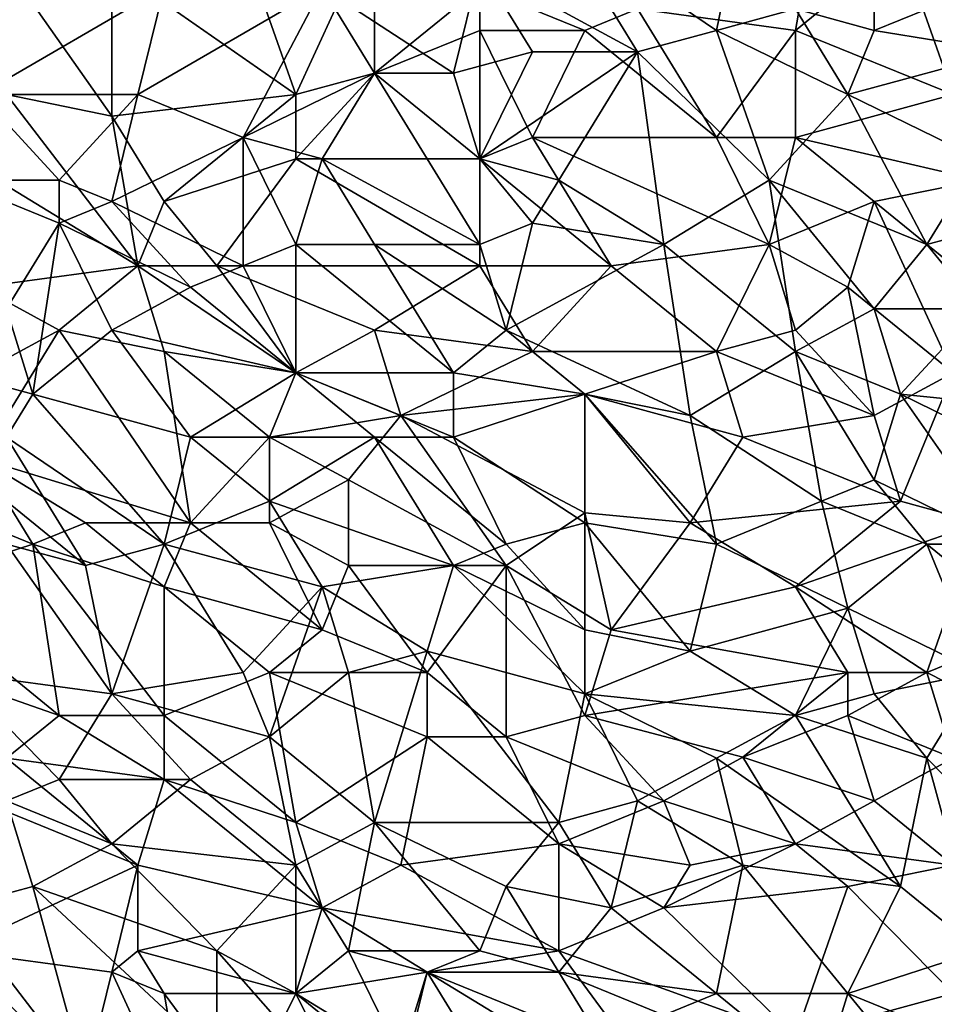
# Model space of a CAD drawing. Extents: x -0.7 to 0.7, y -0.35 to 0.35.
# Tile 129 of 226: x 0.09 to 0.22, y 0.01 to 0.16. Entities that reach past the tile are written whole.
import ezdxf

# ---------------------------------------------------------------- set-up
doc = ezdxf.new("R2010")
doc.units = 0

msp = doc.modelspace()

# ---------------------------------------------------------------- linework, layer by layer
for points in [[(0.20242, 0.17607, 0.41247), (0.1986, 0.15432, 0.41246), (0.17569, 0.15743, 0.41244)], [(0.1986, 0.15432, 0.41246), (0.20242, 0.17607, 0.41247), (0.21387, 0.16675, 0.41247)], [(0.18714, 0.15432, 0.43704), (0.19096, 0.17296, 0.43703), (0.16423, 0.16985, 0.43703)], [(0.18714, 0.15432, 0.43704), (0.1986, 0.15743, 0.43702), (0.19096, 0.17296, 0.43703)], [(0.1375, 0.16985, 0.41245), (0.12604, 0.145, 0.41243), (0.11841, 0.16675, 0.41246)], [(0.12604, 0.145, 0.41243), (0.1375, 0.16985, 0.41245), (0.1375, 0.1481, 0.41243)], [(0.1375, 0.1481, 0.41243), (0.1375, 0.16985, 0.41245), (0.15277, 0.16053, 0.41243)], [(0.17569, 0.15121, 0.43703), (0.16423, 0.16985, 0.43703), (0.15277, 0.16364, 0.43704)], [(0.17569, 0.15121, 0.43703), (0.18714, 0.15432, 0.43704), (0.16423, 0.16985, 0.43703)], [(0.21005, 0.15432, 0.43701), (0.21005, 0.16985, 0.43702), (0.1986, 0.15743, 0.43702)], [(0.21005, 0.15432, 0.43701), (0.22533, 0.16053, 0.43703), (0.21005, 0.16985, 0.43702)], [(0.12604, 0.145, 0.41243), (0.09931, 0.16364, 0.41246), (0.11841, 0.16675, 0.41246)], [(0.1986, 0.15432, 0.41246), (0.21387, 0.16675, 0.41247), (0.22151, 0.145, 0.41245)], [(0.21387, 0.16675, 0.41247), (0.2406, 0.16675, 0.41247), (0.22151, 0.145, 0.41245)], [(0.08404, 0.16364, 0.41246), (0.09931, 0.16364, 0.41246), (0.09931, 0.14189, 0.41244)], [(0.09931, 0.14189, 0.41244), (0.08404, 0.145, 0.41241), (0.08404, 0.16364, 0.41246)], [(0.09931, 0.14189, 0.41244), (0.09931, 0.16364, 0.41246), (0.12604, 0.145, 0.41243)], [(0.14896, 0.1481, 0.43705), (0.15277, 0.16364, 0.43704), (0.12986, 0.16053, 0.43703)], [(0.14896, 0.1481, 0.43705), (0.16041, 0.15121, 0.43703), (0.15277, 0.16364, 0.43704)], [(0.16041, 0.15121, 0.43703), (0.17569, 0.15121, 0.43703), (0.15277, 0.16364, 0.43704)], [(0.08022, 0.145, 0.43705), (0.10313, 0.145, 0.43702), (0.10695, 0.16053, 0.43702)], [(0.08022, 0.145, 0.43705), (0.10695, 0.16053, 0.43702), (0.08022, 0.15743, 0.43703)], [(0.10313, 0.145, 0.43702), (0.12986, 0.16053, 0.43703), (0.10695, 0.16053, 0.43702)], [(0.11841, 0.13878, 0.43703), (0.12986, 0.16053, 0.43703), (0.10313, 0.145, 0.43702)], [(0.11841, 0.13878, 0.43703), (0.1375, 0.1481, 0.43703), (0.12986, 0.16053, 0.43703)], [(0.1375, 0.1481, 0.43703), (0.14896, 0.1481, 0.43705), (0.12986, 0.16053, 0.43703)], [(0.1375, 0.1481, 0.41243), (0.15277, 0.16053, 0.41243), (0.15277, 0.15432, 0.41244)], [(0.16805, 0.15432, 0.41245), (0.15277, 0.16053, 0.41243), (0.17569, 0.15743, 0.41244)], [(0.15277, 0.15432, 0.41244), (0.15277, 0.16053, 0.41243), (0.16805, 0.15432, 0.41245)], [(0.22914, 0.15121, 0.43702), (0.22533, 0.16053, 0.43703), (0.21005, 0.15432, 0.43701)], [(0.18714, 0.13878, 0.41244), (0.16805, 0.15432, 0.41245), (0.17569, 0.15743, 0.41244)], [(0.1986, 0.15432, 0.41246), (0.18714, 0.13878, 0.41244), (0.17569, 0.15743, 0.41244)], [(0.20623, 0.145, 0.43702), (0.1986, 0.15743, 0.43702), (0.18714, 0.15432, 0.43704)], [(0.20623, 0.145, 0.43702), (0.21005, 0.15432, 0.43701), (0.1986, 0.15743, 0.43702)], [(0.15277, 0.13567, 0.41243), (0.1375, 0.1481, 0.41243), (0.15277, 0.15432, 0.41244)], [(0.16041, 0.13878, 0.41244), (0.15277, 0.15432, 0.41244), (0.16805, 0.15432, 0.41245)], [(0.15277, 0.13567, 0.41243), (0.15277, 0.15432, 0.41244), (0.16041, 0.13878, 0.41244)], [(0.16041, 0.13878, 0.41244), (0.16805, 0.15432, 0.41245), (0.18714, 0.13878, 0.41244)], [(0.19478, 0.13257, 0.43704), (0.18714, 0.15432, 0.43704), (0.17569, 0.15121, 0.43703)], [(0.1986, 0.13878, 0.41246), (0.18714, 0.13878, 0.41244), (0.1986, 0.15432, 0.41246)], [(0.19478, 0.13257, 0.43704), (0.20623, 0.145, 0.43702), (0.18714, 0.15432, 0.43704)], [(0.22151, 0.145, 0.41245), (0.1986, 0.13878, 0.41246), (0.1986, 0.15432, 0.41246)], [(0.20623, 0.145, 0.43702), (0.22914, 0.15121, 0.43702), (0.21005, 0.15432, 0.43701)], [(0.14896, 0.1481, 0.43705), (0.15277, 0.13567, 0.43704), (0.16041, 0.15121, 0.43703)], [(0.15277, 0.13567, 0.43704), (0.17569, 0.15121, 0.43703), (0.16041, 0.15121, 0.43703)], [(0.16423, 0.13257, 0.43704), (0.17569, 0.15121, 0.43703), (0.15277, 0.13567, 0.43704)], [(0.1795, 0.12325, 0.43704), (0.17569, 0.15121, 0.43703), (0.16423, 0.13257, 0.43704)], [(0.1795, 0.12325, 0.43704), (0.19478, 0.13257, 0.43704), (0.17569, 0.15121, 0.43703)], [(0.22533, 0.13567, 0.43705), (0.22914, 0.15121, 0.43702), (0.20623, 0.145, 0.43702)], [(0.12986, 0.13567, 0.43703), (0.1375, 0.1481, 0.43703), (0.11841, 0.13878, 0.43703)], [(0.12604, 0.13567, 0.41244), (0.12604, 0.145, 0.41243), (0.1375, 0.1481, 0.41243)], [(0.15277, 0.13567, 0.41243), (0.12604, 0.13567, 0.41244), (0.1375, 0.1481, 0.41243)], [(0.12986, 0.13567, 0.43703), (0.15277, 0.12325, 0.43706), (0.1375, 0.1481, 0.43703)], [(0.15277, 0.13567, 0.43704), (0.14896, 0.1481, 0.43705), (0.1375, 0.1481, 0.43703)], [(0.15277, 0.12325, 0.43706), (0.15277, 0.13567, 0.43704), (0.1375, 0.1481, 0.43703)], [(0.10313, 0.12014, 0.41246), (0.07258, 0.13878, 0.41242), (0.08404, 0.145, 0.41241)], [(0.09168, 0.13257, 0.43703), (0.08022, 0.145, 0.43705), (0.0764, 0.13257, 0.43706)], [(0.09168, 0.13257, 0.43703), (0.10313, 0.145, 0.43702), (0.08022, 0.145, 0.43705)], [(0.10313, 0.12014, 0.41246), (0.08404, 0.145, 0.41241), (0.09931, 0.14189, 0.41244)], [(0.09931, 0.12946, 0.43703), (0.10313, 0.145, 0.43702), (0.09168, 0.13257, 0.43703)], [(0.10695, 0.12946, 0.41245), (0.09931, 0.14189, 0.41244), (0.12604, 0.145, 0.41243)], [(0.09931, 0.12946, 0.43703), (0.11841, 0.13878, 0.43703), (0.10313, 0.145, 0.43702)], [(0.12604, 0.13567, 0.41244), (0.10695, 0.12946, 0.41245), (0.12604, 0.145, 0.41243)], [(0.19478, 0.13257, 0.43704), (0.21769, 0.12325, 0.43705), (0.20623, 0.145, 0.43702)], [(0.22151, 0.145, 0.41245), (0.22533, 0.13257, 0.41247), (0.1986, 0.13878, 0.41246)], [(0.21769, 0.12325, 0.43705), (0.22533, 0.13567, 0.43705), (0.20623, 0.145, 0.43702)], [(0.10313, 0.12014, 0.41246), (0.09931, 0.14189, 0.41244), (0.10695, 0.12946, 0.41245)], [(0.08022, 0.11703, 0.41243), (0.07258, 0.13878, 0.41242), (0.10313, 0.12014, 0.41246)], [(0.11841, 0.12014, 0.43704), (0.11841, 0.13878, 0.43703), (0.09931, 0.12946, 0.43703)], [(0.12604, 0.12325, 0.43704), (0.12986, 0.13567, 0.43703), (0.11841, 0.13878, 0.43703)], [(0.11841, 0.12014, 0.43704), (0.12604, 0.12325, 0.43704), (0.11841, 0.13878, 0.43703)], [(0.17187, 0.12014, 0.41245), (0.15277, 0.13567, 0.41243), (0.16041, 0.13878, 0.41244)], [(0.16041, 0.13878, 0.41244), (0.18714, 0.13878, 0.41244), (0.19478, 0.12325, 0.41247)], [(0.19478, 0.12325, 0.41247), (0.17187, 0.12014, 0.41245), (0.16041, 0.13878, 0.41244)], [(0.18714, 0.13878, 0.41244), (0.1986, 0.13878, 0.41246), (0.19478, 0.12325, 0.41247)], [(0.21005, 0.12946, 0.41247), (0.19478, 0.12325, 0.41247), (0.1986, 0.13878, 0.41246)], [(0.21005, 0.12946, 0.41247), (0.1986, 0.13878, 0.41246), (0.22533, 0.13257, 0.41247)], [(0.11459, 0.12014, 0.41245), (0.10695, 0.12946, 0.41245), (0.12604, 0.13567, 0.41244)], [(0.12604, 0.13567, 0.41244), (0.15277, 0.12014, 0.41244), (0.11459, 0.12014, 0.41245)], [(0.12604, 0.12325, 0.43704), (0.1375, 0.12325, 0.43705), (0.12986, 0.13567, 0.43703)], [(0.15277, 0.12014, 0.41244), (0.12604, 0.13567, 0.41244), (0.15277, 0.13567, 0.41243)], [(0.1375, 0.12325, 0.43705), (0.15277, 0.12325, 0.43706), (0.12986, 0.13567, 0.43703)], [(0.16041, 0.12635, 0.43703), (0.16423, 0.13257, 0.43704), (0.15277, 0.13567, 0.43704)], [(0.15277, 0.12325, 0.43706), (0.16041, 0.12635, 0.43703), (0.15277, 0.13567, 0.43704)], [(0.15277, 0.12014, 0.41244), (0.15277, 0.13567, 0.41243), (0.17187, 0.12014, 0.41245)], [(0.21769, 0.12325, 0.43705), (0.22914, 0.12635, 0.43704), (0.22533, 0.13567, 0.43705)], [(0.0764, 0.13257, 0.43706), (0.09168, 0.12635, 0.43704), (0.09168, 0.13257, 0.43703)], [(0.08404, 0.11392, 0.43706), (0.09168, 0.12635, 0.43704), (0.0764, 0.13257, 0.43706)], [(0.09168, 0.12635, 0.43704), (0.09931, 0.12946, 0.43703), (0.09168, 0.13257, 0.43703)], [(0.16041, 0.12635, 0.43703), (0.1795, 0.12325, 0.43704), (0.16423, 0.13257, 0.43704)], [(0.1795, 0.12325, 0.43704), (0.1986, 0.10771, 0.43705), (0.19478, 0.13257, 0.43704)], [(0.21005, 0.11392, 0.43703), (0.21769, 0.12325, 0.43705), (0.19478, 0.13257, 0.43704)], [(0.21005, 0.11392, 0.43703), (0.19478, 0.13257, 0.43704), (0.1986, 0.10771, 0.43705)], [(0.22533, 0.11703, 0.41249), (0.21005, 0.12946, 0.41247), (0.22533, 0.13257, 0.41247)], [(0.09168, 0.12635, 0.43704), (0.11077, 0.11703, 0.43704), (0.09931, 0.12946, 0.43703)], [(0.11077, 0.11703, 0.43704), (0.11841, 0.12014, 0.43704), (0.09931, 0.12946, 0.43703)], [(0.10695, 0.12946, 0.41245), (0.11459, 0.12014, 0.41245), (0.10313, 0.12014, 0.41246)], [(0.19478, 0.12325, 0.41247), (0.21005, 0.12946, 0.41247), (0.20623, 0.11703, 0.41248)], [(0.22151, 0.1046, 0.41248), (0.20623, 0.11703, 0.41248), (0.21005, 0.12946, 0.41247)], [(0.22151, 0.1046, 0.41248), (0.21005, 0.12946, 0.41247), (0.22533, 0.11703, 0.41249)], [(0.08786, 0.10149, 0.43707), (0.09168, 0.12635, 0.43704), (0.08404, 0.11392, 0.43706)], [(0.08786, 0.10149, 0.43707), (0.09931, 0.11082, 0.43705), (0.09168, 0.12635, 0.43704)], [(0.09931, 0.11082, 0.43705), (0.11077, 0.11703, 0.43704), (0.09168, 0.12635, 0.43704)], [(0.15659, 0.11082, 0.43704), (0.16041, 0.12635, 0.43703), (0.15277, 0.12325, 0.43706)], [(0.15659, 0.11082, 0.43704), (0.1795, 0.12325, 0.43704), (0.16041, 0.12635, 0.43703)], [(0.22533, 0.11392, 0.43704), (0.22914, 0.12635, 0.43704), (0.21769, 0.12325, 0.43705)], [(0.12604, 0.1046, 0.43705), (0.12604, 0.12325, 0.43704), (0.11841, 0.12014, 0.43704)], [(0.14896, 0.1046, 0.43708), (0.1375, 0.12325, 0.43705), (0.12604, 0.12325, 0.43704)], [(0.12604, 0.1046, 0.43705), (0.14896, 0.1046, 0.43708), (0.12604, 0.12325, 0.43704)], [(0.1375, 0.12325, 0.43705), (0.15659, 0.11082, 0.43704), (0.15277, 0.12325, 0.43706)], [(0.14896, 0.1046, 0.43708), (0.15659, 0.11082, 0.43704), (0.1375, 0.12325, 0.43705)], [(0.18332, 0.09839, 0.43705), (0.1795, 0.12325, 0.43704), (0.15659, 0.11082, 0.43704)], [(0.17187, 0.12014, 0.41245), (0.19478, 0.12325, 0.41247), (0.18714, 0.10771, 0.41248)], [(0.18332, 0.09839, 0.43705), (0.1986, 0.10771, 0.43705), (0.1795, 0.12325, 0.43704)], [(0.18714, 0.10771, 0.41248), (0.19478, 0.12325, 0.41247), (0.1986, 0.11082, 0.41248)], [(0.1986, 0.11082, 0.41248), (0.19478, 0.12325, 0.41247), (0.20623, 0.11703, 0.41248)], [(0.21005, 0.11392, 0.43703), (0.22533, 0.11392, 0.43704), (0.21769, 0.12325, 0.43705)], [(0.09168, 0.11082, 0.41244), (0.08022, 0.11703, 0.41243), (0.10313, 0.12014, 0.41246)], [(0.10313, 0.12014, 0.41246), (0.10695, 0.10771, 0.41246), (0.09168, 0.11082, 0.41244)], [(0.11459, 0.12014, 0.41245), (0.12604, 0.1046, 0.41244), (0.10313, 0.12014, 0.41246)], [(0.12604, 0.1046, 0.41244), (0.10695, 0.10771, 0.41246), (0.10313, 0.12014, 0.41246)], [(0.12604, 0.1046, 0.43705), (0.11841, 0.12014, 0.43704), (0.11077, 0.11703, 0.43704)], [(0.11459, 0.12014, 0.41245), (0.15277, 0.12014, 0.41244), (0.1375, 0.11082, 0.41246)], [(0.1375, 0.11082, 0.41246), (0.12604, 0.1046, 0.41244), (0.11459, 0.12014, 0.41245)], [(0.1375, 0.11082, 0.41246), (0.15277, 0.12014, 0.41244), (0.16041, 0.10771, 0.41245)], [(0.17187, 0.12014, 0.41245), (0.16041, 0.10771, 0.41245), (0.15277, 0.12014, 0.41244)], [(0.17187, 0.12014, 0.41245), (0.18714, 0.10771, 0.41248), (0.16041, 0.10771, 0.41245)], [(0.08022, 0.1046, 0.41242), (0.08022, 0.11703, 0.41243), (0.09168, 0.11082, 0.41244)], [(0.09931, 0.11082, 0.43705), (0.12604, 0.1046, 0.43705), (0.11077, 0.11703, 0.43704)], [(0.1986, 0.11082, 0.41248), (0.20623, 0.11703, 0.41248), (0.21005, 0.09839, 0.41247)], [(0.21005, 0.09839, 0.41247), (0.20623, 0.11703, 0.41248), (0.22151, 0.1046, 0.41248)], [(0.0764, 0.1046, 0.43708), (0.08786, 0.10149, 0.43707), (0.08404, 0.11392, 0.43706)], [(0.1986, 0.10771, 0.43705), (0.21387, 0.10149, 0.43705), (0.21005, 0.11392, 0.43703)], [(0.21387, 0.10149, 0.43705), (0.22533, 0.11392, 0.43704), (0.21005, 0.11392, 0.43703)], [(0.21387, 0.10149, 0.43705), (0.24442, 0.09839, 0.43703), (0.22533, 0.11392, 0.43704)], [(0.08022, 0.1046, 0.41242), (0.09168, 0.11082, 0.41244), (0.08022, 0.09217, 0.41241)], [(0.08022, 0.09217, 0.41241), (0.09168, 0.11082, 0.41244), (0.11077, 0.08285, 0.41244)], [(0.08786, 0.10149, 0.43707), (0.11077, 0.09528, 0.43704), (0.09931, 0.11082, 0.43705)], [(0.11077, 0.08285, 0.41244), (0.09168, 0.11082, 0.41244), (0.10695, 0.10771, 0.41246)], [(0.11077, 0.09528, 0.43704), (0.12604, 0.1046, 0.43705), (0.09931, 0.11082, 0.43705)], [(0.14132, 0.09839, 0.41246), (0.12604, 0.1046, 0.41244), (0.1375, 0.11082, 0.41246)], [(0.14132, 0.09839, 0.41246), (0.1375, 0.11082, 0.41246), (0.16041, 0.10771, 0.41245)], [(0.14896, 0.1046, 0.43708), (0.16805, 0.10149, 0.43706), (0.15659, 0.11082, 0.43704)], [(0.16805, 0.10149, 0.43706), (0.18332, 0.09839, 0.43705), (0.15659, 0.11082, 0.43704)], [(0.21005, 0.09839, 0.41247), (0.18714, 0.10771, 0.41248), (0.1986, 0.11082, 0.41248)], [(0.12223, 0.09528, 0.41246), (0.10695, 0.10771, 0.41246), (0.12604, 0.1046, 0.41244)], [(0.11077, 0.08285, 0.41244), (0.10695, 0.10771, 0.41246), (0.12223, 0.09528, 0.41246)], [(0.16041, 0.10771, 0.41245), (0.16805, 0.10149, 0.41244), (0.14132, 0.09839, 0.41246)], [(0.16805, 0.10149, 0.41244), (0.16041, 0.10771, 0.41245), (0.18714, 0.10771, 0.41248)], [(0.16805, 0.10149, 0.41244), (0.18714, 0.10771, 0.41248), (0.19096, 0.09528, 0.41247)], [(0.18332, 0.09839, 0.43705), (0.20242, 0.08596, 0.43706), (0.1986, 0.10771, 0.43705)], [(0.19096, 0.09528, 0.41247), (0.18714, 0.10771, 0.41248), (0.21005, 0.09839, 0.41247)], [(0.1986, 0.10771, 0.43705), (0.21005, 0.08906, 0.43705), (0.21387, 0.10149, 0.43705)], [(0.20242, 0.08596, 0.43706), (0.21005, 0.08906, 0.43705), (0.1986, 0.10771, 0.43705)], [(0.08404, 0.09528, 0.43708), (0.08786, 0.10149, 0.43707), (0.0764, 0.1046, 0.43708)], [(0.1375, 0.09528, 0.43706), (0.12604, 0.1046, 0.43705), (0.11077, 0.09528, 0.43704)], [(0.12223, 0.09528, 0.41246), (0.12604, 0.1046, 0.41244), (0.14132, 0.09839, 0.41246)], [(0.12604, 0.1046, 0.43705), (0.14896, 0.09528, 0.43707), (0.14896, 0.1046, 0.43708)], [(0.1375, 0.09528, 0.43706), (0.14896, 0.09528, 0.43707), (0.12604, 0.1046, 0.43705)], [(0.16805, 0.10149, 0.43706), (0.14896, 0.1046, 0.43708), (0.14896, 0.09528, 0.43707)], [(0.21387, 0.08596, 0.41249), (0.21005, 0.09839, 0.41247), (0.22151, 0.1046, 0.41248)], [(0.21387, 0.08596, 0.41249), (0.22151, 0.1046, 0.41248), (0.22533, 0.08285, 0.41247)], [(0.08404, 0.09528, 0.43708), (0.10695, 0.07974, 0.43706), (0.08786, 0.10149, 0.43707)], [(0.10695, 0.07974, 0.43706), (0.11077, 0.09528, 0.43704), (0.08786, 0.10149, 0.43707)], [(0.16805, 0.0843, 0.41246), (0.14132, 0.09839, 0.41246), (0.16805, 0.10149, 0.41244)], [(0.16805, 0.08285, 0.43705), (0.16805, 0.10149, 0.43706), (0.14896, 0.09528, 0.43707)], [(0.18332, 0.08285, 0.41248), (0.16805, 0.10149, 0.41244), (0.19096, 0.09528, 0.41247)], [(0.18714, 0.07974, 0.43706), (0.18332, 0.09839, 0.43705), (0.16805, 0.10149, 0.43706)], [(0.16805, 0.08285, 0.43705), (0.18714, 0.07974, 0.43706), (0.16805, 0.10149, 0.43706)], [(0.18332, 0.08285, 0.41248), (0.16805, 0.0843, 0.41246), (0.16805, 0.10149, 0.41244)], [(0.21005, 0.08906, 0.43705), (0.22914, 0.07974, 0.43704), (0.21387, 0.10149, 0.43705)], [(0.21387, 0.10149, 0.43705), (0.23296, 0.09217, 0.43706), (0.24442, 0.09839, 0.43703)], [(0.22914, 0.07974, 0.43704), (0.23296, 0.09217, 0.43706), (0.21387, 0.10149, 0.43705)], [(0.12223, 0.09528, 0.41246), (0.14132, 0.09839, 0.41246), (0.13368, 0.08906, 0.41244)], [(0.13368, 0.08906, 0.41244), (0.14132, 0.09839, 0.41246), (0.15659, 0.07664, 0.41246)], [(0.15659, 0.07664, 0.41246), (0.14132, 0.09839, 0.41246), (0.16805, 0.0843, 0.41246)], [(0.18714, 0.07974, 0.43706), (0.20242, 0.08596, 0.43706), (0.18332, 0.09839, 0.43705)], [(0.19096, 0.09528, 0.41247), (0.21005, 0.09839, 0.41247), (0.21387, 0.08596, 0.41249)], [(0.0955, 0.07664, 0.43706), (0.08404, 0.09528, 0.43708), (0.08404, 0.08596, 0.43707)], [(0.10695, 0.07974, 0.43706), (0.08404, 0.09528, 0.43708), (0.0955, 0.07664, 0.43706)], [(0.10695, 0.07974, 0.43706), (0.12223, 0.08596, 0.43706), (0.11077, 0.09528, 0.43704)], [(0.12223, 0.08596, 0.43706), (0.1375, 0.09528, 0.43706), (0.11077, 0.09528, 0.43704)], [(0.11077, 0.08285, 0.41244), (0.12223, 0.09528, 0.41246), (0.12223, 0.08285, 0.41246)], [(0.12223, 0.08285, 0.41246), (0.12223, 0.09528, 0.41246), (0.13368, 0.08906, 0.41244)], [(0.12223, 0.08596, 0.43706), (0.14896, 0.07664, 0.43706), (0.1375, 0.09528, 0.43706)], [(0.1375, 0.09528, 0.43706), (0.15659, 0.07974, 0.43706), (0.14896, 0.09528, 0.43707)], [(0.14896, 0.07664, 0.43706), (0.15659, 0.07974, 0.43706), (0.1375, 0.09528, 0.43706)], [(0.15659, 0.07974, 0.43706), (0.16805, 0.08285, 0.43705), (0.14896, 0.09528, 0.43707)], [(0.21387, 0.08596, 0.41249), (0.18332, 0.08285, 0.41248), (0.19096, 0.09528, 0.41247)], [(0.07258, 0.08596, 0.41242), (0.08022, 0.09217, 0.41241), (0.08786, 0.07974, 0.41242)], [(0.0955, 0.08285, 0.41242), (0.08022, 0.09217, 0.41241), (0.11077, 0.08285, 0.41244)], [(0.08786, 0.07974, 0.41242), (0.08022, 0.09217, 0.41241), (0.0955, 0.08285, 0.41242)], [(0.13368, 0.07664, 0.41245), (0.12223, 0.08285, 0.41246), (0.13368, 0.08906, 0.41244)], [(0.13368, 0.07664, 0.41245), (0.13368, 0.08906, 0.41244), (0.15659, 0.07664, 0.41246)], [(0.21769, 0.07974, 0.43705), (0.21005, 0.08906, 0.43705), (0.20242, 0.08596, 0.43706)], [(0.21769, 0.07974, 0.43705), (0.22914, 0.07974, 0.43704), (0.21005, 0.08906, 0.43705)], [(0.06877, 0.07353, 0.4124), (0.07258, 0.08596, 0.41242), (0.08786, 0.07974, 0.41242)], [(0.08404, 0.07974, 0.43708), (0.0955, 0.07664, 0.43706), (0.08404, 0.08596, 0.43707)], [(0.12986, 0.07353, 0.43706), (0.12223, 0.08596, 0.43706), (0.10695, 0.07974, 0.43706)], [(0.14896, 0.07664, 0.43706), (0.12223, 0.08596, 0.43706), (0.12986, 0.07353, 0.43706)], [(0.1986, 0.07353, 0.41248), (0.18332, 0.08285, 0.41248), (0.21387, 0.08596, 0.41249)], [(0.20623, 0.07042, 0.43706), (0.20242, 0.08596, 0.43706), (0.18714, 0.07974, 0.43706)], [(0.1986, 0.07353, 0.41248), (0.21387, 0.08596, 0.41249), (0.22533, 0.08285, 0.41247)], [(0.20623, 0.07042, 0.43706), (0.21769, 0.07974, 0.43705), (0.20242, 0.08596, 0.43706)], [(0.15659, 0.07664, 0.41246), (0.16805, 0.0843, 0.41246), (0.17187, 0.06731, 0.41246)], [(0.16805, 0.0843, 0.41246), (0.18332, 0.08285, 0.41248), (0.17187, 0.06731, 0.41246)], [(0.08786, 0.07974, 0.41242), (0.0955, 0.08285, 0.41242), (0.10695, 0.07353, 0.41243)], [(0.10695, 0.07353, 0.41243), (0.0955, 0.08285, 0.41242), (0.11077, 0.08285, 0.41244)], [(0.12986, 0.06731, 0.41246), (0.10695, 0.07353, 0.41243), (0.11077, 0.08285, 0.41244)], [(0.12986, 0.06731, 0.41246), (0.11077, 0.08285, 0.41244), (0.12223, 0.08285, 0.41246)], [(0.12986, 0.06731, 0.41246), (0.12223, 0.08285, 0.41246), (0.13368, 0.07664, 0.41245)], [(0.16805, 0.06731, 0.43706), (0.16805, 0.08285, 0.43705), (0.15659, 0.07974, 0.43706)], [(0.16805, 0.08285, 0.43705), (0.18332, 0.06421, 0.43707), (0.18714, 0.07974, 0.43706)], [(0.16805, 0.06731, 0.43706), (0.18332, 0.06421, 0.43707), (0.16805, 0.08285, 0.43705)], [(0.1986, 0.07353, 0.41248), (0.17187, 0.06731, 0.41246), (0.18332, 0.08285, 0.41248)], [(0.21769, 0.0611, 0.41247), (0.1986, 0.07353, 0.41248), (0.22533, 0.08285, 0.41247)], [(0.21769, 0.0611, 0.41247), (0.22533, 0.08285, 0.41247), (0.23296, 0.06731, 0.41247)], [(0.09168, 0.05488, 0.41242), (0.06877, 0.07353, 0.4124), (0.08786, 0.07974, 0.41242)], [(0.0764, 0.0611, 0.43707), (0.09931, 0.05799, 0.43708), (0.08404, 0.07974, 0.43708)], [(0.08404, 0.07974, 0.43708), (0.09931, 0.05799, 0.43708), (0.0955, 0.07664, 0.43706)], [(0.10695, 0.05488, 0.41242), (0.08786, 0.07974, 0.41242), (0.10695, 0.07353, 0.41243)], [(0.10695, 0.05488, 0.41242), (0.09168, 0.05488, 0.41242), (0.08786, 0.07974, 0.41242)], [(0.09931, 0.05799, 0.43708), (0.10695, 0.07974, 0.43706), (0.0955, 0.07664, 0.43706)], [(0.09931, 0.05799, 0.43708), (0.11841, 0.0611, 0.43707), (0.10695, 0.07974, 0.43706)], [(0.11841, 0.0611, 0.43707), (0.12986, 0.07353, 0.43706), (0.10695, 0.07974, 0.43706)], [(0.16805, 0.06731, 0.43706), (0.15659, 0.07974, 0.43706), (0.14896, 0.07664, 0.43706)], [(0.18332, 0.06421, 0.43707), (0.20623, 0.07042, 0.43706), (0.18714, 0.07974, 0.43706)], [(0.20623, 0.07042, 0.43706), (0.22533, 0.0611, 0.43707), (0.21769, 0.07974, 0.43705)], [(0.21769, 0.07974, 0.43705), (0.23296, 0.06731, 0.43704), (0.22914, 0.07974, 0.43704)], [(0.22533, 0.0611, 0.43707), (0.23296, 0.06731, 0.43704), (0.21769, 0.07974, 0.43705)], [(0.12986, 0.07353, 0.43706), (0.14514, 0.06421, 0.43706), (0.14896, 0.07664, 0.43706)], [(0.14514, 0.0611, 0.41245), (0.12986, 0.06731, 0.41246), (0.13368, 0.07664, 0.41245)], [(0.15659, 0.07664, 0.41246), (0.14514, 0.0611, 0.41245), (0.13368, 0.07664, 0.41245)], [(0.14514, 0.06421, 0.43706), (0.16805, 0.05799, 0.43706), (0.14896, 0.07664, 0.43706)], [(0.15659, 0.05178, 0.41245), (0.14514, 0.0611, 0.41245), (0.15659, 0.07664, 0.41246)], [(0.16805, 0.05799, 0.43706), (0.16805, 0.06731, 0.43706), (0.14896, 0.07664, 0.43706)], [(0.17187, 0.06731, 0.41246), (0.16805, 0.05488, 0.41245), (0.15659, 0.07664, 0.41246)], [(0.15659, 0.07664, 0.41246), (0.16805, 0.05488, 0.41245), (0.15659, 0.05178, 0.41245)], [(0.06495, 0.06421, 0.41243), (0.06877, 0.07353, 0.4124), (0.09168, 0.05488, 0.41242)], [(0.12223, 0.0611, 0.41247), (0.10695, 0.07353, 0.41243), (0.12986, 0.06731, 0.41246)], [(0.12223, 0.0611, 0.41247), (0.10695, 0.05488, 0.41242), (0.10695, 0.07353, 0.41243)], [(0.12223, 0.05178, 0.43706), (0.12986, 0.07353, 0.43706), (0.11841, 0.0611, 0.43707)], [(0.12223, 0.05178, 0.43706), (0.13368, 0.0611, 0.43706), (0.12986, 0.07353, 0.43706)], [(0.12986, 0.07353, 0.43706), (0.13368, 0.0611, 0.43706), (0.14514, 0.06421, 0.43706)], [(0.20623, 0.0611, 0.41248), (0.17187, 0.06731, 0.41246), (0.1986, 0.07353, 0.41248)], [(0.21769, 0.0611, 0.41247), (0.20623, 0.0611, 0.41248), (0.1986, 0.07353, 0.41248)], [(0.1986, 0.05488, 0.43707), (0.20623, 0.07042, 0.43706), (0.18332, 0.06421, 0.43707)], [(0.1986, 0.05488, 0.43707), (0.21005, 0.05799, 0.43705), (0.20623, 0.07042, 0.43706)], [(0.22533, 0.0611, 0.43707), (0.20623, 0.07042, 0.43706), (0.21005, 0.05799, 0.43705)], [(0.14514, 0.0611, 0.41245), (0.12223, 0.0611, 0.41247), (0.12986, 0.06731, 0.41246)], [(0.17187, 0.06731, 0.41246), (0.20623, 0.0611, 0.41248), (0.16805, 0.05488, 0.41245)], [(0.16805, 0.05799, 0.43706), (0.18332, 0.06421, 0.43707), (0.16805, 0.06731, 0.43706)], [(0.24824, 0.04556, 0.41245), (0.21769, 0.0611, 0.41247), (0.23296, 0.06731, 0.41247)], [(0.08404, 0.04867, 0.4124), (0.06495, 0.06421, 0.41243), (0.09168, 0.05488, 0.41242)], [(0.1375, 0.03935, 0.43706), (0.14514, 0.06421, 0.43706), (0.13368, 0.0611, 0.43706)], [(0.16423, 0.03935, 0.43707), (0.14514, 0.06421, 0.43706), (0.1375, 0.03935, 0.43706)], [(0.16423, 0.03935, 0.43707), (0.16805, 0.05799, 0.43706), (0.14514, 0.06421, 0.43706)], [(0.16805, 0.05799, 0.43706), (0.1986, 0.05488, 0.43707), (0.18332, 0.06421, 0.43707)], [(0.09168, 0.04556, 0.43707), (0.09931, 0.05799, 0.43708), (0.0764, 0.0611, 0.43707)], [(0.08404, 0.04246, 0.4371), (0.09168, 0.04556, 0.43707), (0.0764, 0.0611, 0.43707)], [(0.09931, 0.05799, 0.43708), (0.12223, 0.05178, 0.43706), (0.11841, 0.0611, 0.43707)], [(0.12223, 0.0611, 0.41247), (0.12604, 0.03935, 0.41244), (0.10695, 0.05488, 0.41242)], [(0.14514, 0.05178, 0.41244), (0.12223, 0.0611, 0.41247), (0.14514, 0.0611, 0.41245)], [(0.12223, 0.05178, 0.43706), (0.1375, 0.03935, 0.43706), (0.13368, 0.0611, 0.43706)], [(0.12604, 0.03935, 0.41244), (0.12223, 0.0611, 0.41247), (0.14514, 0.05178, 0.41244)], [(0.14514, 0.0611, 0.41245), (0.15659, 0.05178, 0.41245), (0.14514, 0.05178, 0.41244)], [(0.19096, 0.04879, 0.41246), (0.16805, 0.05488, 0.41245), (0.20623, 0.0611, 0.41248)], [(0.19096, 0.04879, 0.41246), (0.20623, 0.0611, 0.41248), (0.20623, 0.05488, 0.41249)], [(0.20623, 0.05488, 0.41249), (0.20623, 0.0611, 0.41248), (0.21769, 0.0611, 0.41247)], [(0.20623, 0.05488, 0.41249), (0.21769, 0.0611, 0.41247), (0.22151, 0.04867, 0.41246)], [(0.21769, 0.04867, 0.43708), (0.22533, 0.0611, 0.43707), (0.21005, 0.05799, 0.43705)], [(0.22151, 0.04867, 0.41246), (0.21769, 0.0611, 0.41247), (0.24824, 0.04556, 0.41245)], [(0.21769, 0.04867, 0.43708), (0.23296, 0.03313, 0.43706), (0.22533, 0.0611, 0.43707)], [(0.11077, 0.04556, 0.43707), (0.09931, 0.05799, 0.43708), (0.09168, 0.04556, 0.43707)], [(0.11077, 0.04556, 0.43707), (0.12223, 0.05178, 0.43706), (0.09931, 0.05799, 0.43708)], [(0.16423, 0.03935, 0.43707), (0.17569, 0.04246, 0.43707), (0.16805, 0.05799, 0.43706)], [(0.18714, 0.04867, 0.43708), (0.1986, 0.05488, 0.43707), (0.16805, 0.05799, 0.43706)], [(0.17569, 0.04246, 0.43707), (0.18714, 0.04867, 0.43708), (0.16805, 0.05799, 0.43706)], [(0.21769, 0.04867, 0.43708), (0.21005, 0.05799, 0.43705), (0.1986, 0.05488, 0.43707)], [(0.08404, 0.04867, 0.4124), (0.09168, 0.05488, 0.41242), (0.10695, 0.04556, 0.41241)], [(0.10695, 0.04556, 0.41241), (0.09168, 0.05488, 0.41242), (0.10695, 0.05488, 0.41242)], [(0.12604, 0.03935, 0.41244), (0.10695, 0.04556, 0.41241), (0.10695, 0.05488, 0.41242)], [(0.1795, 0.04246, 0.41244), (0.15659, 0.05178, 0.41245), (0.16805, 0.05488, 0.41245)], [(0.19096, 0.04879, 0.41246), (0.1795, 0.04246, 0.41244), (0.16805, 0.05488, 0.41245)], [(0.18714, 0.04867, 0.43708), (0.21387, 0.03003, 0.43707), (0.1986, 0.05488, 0.43707)], [(0.19096, 0.04879, 0.41246), (0.20623, 0.05488, 0.41249), (0.21005, 0.04246, 0.41246)], [(0.21387, 0.03003, 0.43707), (0.21769, 0.04867, 0.43708), (0.1986, 0.05488, 0.43707)], [(0.22151, 0.04867, 0.41246), (0.21005, 0.04246, 0.41246), (0.20623, 0.05488, 0.41249)], [(0.12604, 0.03313, 0.43706), (0.12223, 0.05178, 0.43706), (0.11077, 0.04556, 0.43707)], [(0.12604, 0.03313, 0.43706), (0.1375, 0.03935, 0.43706), (0.12223, 0.05178, 0.43706)], [(0.14132, 0.03313, 0.41242), (0.12604, 0.03935, 0.41244), (0.14514, 0.05178, 0.41244)], [(0.14132, 0.03313, 0.41242), (0.14514, 0.05178, 0.41244), (0.16423, 0.03624, 0.41244)], [(0.16423, 0.03624, 0.41244), (0.14514, 0.05178, 0.41244), (0.15659, 0.05178, 0.41245)], [(0.16423, 0.03624, 0.41244), (0.15659, 0.05178, 0.41245), (0.1795, 0.04246, 0.41244)], [(0.08022, 0.04246, 0.41239), (0.08404, 0.04867, 0.4124), (0.10313, 0.03313, 0.41241)], [(0.10313, 0.03313, 0.41241), (0.08404, 0.04867, 0.4124), (0.10695, 0.04556, 0.41241)], [(0.19096, 0.03313, 0.43707), (0.18714, 0.04867, 0.43708), (0.17569, 0.04246, 0.43707)], [(0.1795, 0.04246, 0.41244), (0.19096, 0.04879, 0.41246), (0.1986, 0.03624, 0.41247)], [(0.19096, 0.03313, 0.43707), (0.21387, 0.03003, 0.43707), (0.18714, 0.04867, 0.43708)], [(0.19096, 0.04879, 0.41246), (0.21005, 0.04246, 0.41246), (0.1986, 0.03624, 0.41247)], [(0.22151, 0.03313, 0.41245), (0.21005, 0.04246, 0.41246), (0.22151, 0.04867, 0.41246)], [(0.21387, 0.03003, 0.43707), (0.22533, 0.0207, 0.43709), (0.21769, 0.04867, 0.43708)], [(0.22533, 0.0207, 0.43709), (0.23296, 0.03313, 0.43706), (0.21769, 0.04867, 0.43708)], [(0.08404, 0.04246, 0.4371), (0.09931, 0.03624, 0.43706), (0.09168, 0.04556, 0.43707)], [(0.09931, 0.03624, 0.43706), (0.11077, 0.04556, 0.43707), (0.09168, 0.04556, 0.43707)], [(0.09931, 0.03624, 0.43706), (0.12604, 0.03313, 0.43706), (0.11077, 0.04556, 0.43707)], [(0.10313, 0.03313, 0.41241), (0.10695, 0.04556, 0.41241), (0.12986, 0.02692, 0.41244)], [(0.12986, 0.02692, 0.41244), (0.10695, 0.04556, 0.41241), (0.12604, 0.03935, 0.41244)], [(0.0764, 0.0207, 0.41239), (0.08022, 0.04246, 0.41239), (0.10313, 0.03313, 0.41241)], [(0.0764, 0.02692, 0.43709), (0.08786, 0.03003, 0.43709), (0.08404, 0.04246, 0.4371)], [(0.08786, 0.03003, 0.43709), (0.09931, 0.03624, 0.43706), (0.08404, 0.04246, 0.4371)], [(0.16423, 0.03624, 0.41244), (0.1795, 0.04246, 0.41244), (0.18332, 0.03313, 0.41243)], [(0.17187, 0.02692, 0.43706), (0.17569, 0.04246, 0.43707), (0.16423, 0.03935, 0.43707)], [(0.17187, 0.02692, 0.43706), (0.19096, 0.03313, 0.43707), (0.17569, 0.04246, 0.43707)], [(0.18332, 0.03313, 0.41243), (0.1795, 0.04246, 0.41244), (0.1986, 0.03624, 0.41247)], [(0.22151, 0.03313, 0.41245), (0.1986, 0.03624, 0.41247), (0.21005, 0.04246, 0.41246)], [(0.12986, 0.02692, 0.41244), (0.12604, 0.03935, 0.41244), (0.14132, 0.03313, 0.41242)], [(0.12604, 0.03313, 0.43706), (0.13368, 0.0207, 0.43707), (0.1375, 0.03935, 0.43706)], [(0.13368, 0.0207, 0.43707), (0.15277, 0.0207, 0.4371), (0.1375, 0.03935, 0.43706)], [(0.15659, 0.03003, 0.43707), (0.16423, 0.03935, 0.43707), (0.1375, 0.03935, 0.43706)], [(0.15277, 0.0207, 0.4371), (0.15659, 0.03003, 0.43707), (0.1375, 0.03935, 0.43706)], [(0.17187, 0.02692, 0.43706), (0.16423, 0.03935, 0.43707), (0.15659, 0.03003, 0.43707)], [(0.08786, 0.03003, 0.43709), (0.11459, 0.0207, 0.4371), (0.09931, 0.03624, 0.43706)], [(0.11459, 0.0207, 0.4371), (0.12604, 0.03313, 0.43706), (0.09931, 0.03624, 0.43706)], [(0.16423, 0.0207, 0.41244), (0.14132, 0.03313, 0.41242), (0.16423, 0.03624, 0.41244)], [(0.16423, 0.03624, 0.41244), (0.18332, 0.03313, 0.41243), (0.1795, 0.02692, 0.41246)], [(0.16423, 0.0207, 0.41244), (0.16423, 0.03624, 0.41244), (0.1795, 0.02692, 0.41246)], [(0.1795, 0.02692, 0.41246), (0.1986, 0.03624, 0.41247), (0.20623, 0.03003, 0.41245)], [(0.1986, 0.03624, 0.41247), (0.1795, 0.02692, 0.41246), (0.18332, 0.03313, 0.41243)], [(0.1986, 0.03624, 0.41247), (0.22151, 0.03313, 0.41245), (0.20623, 0.03003, 0.41245)], [(0.09931, 0.0176, 0.41242), (0.0764, 0.0207, 0.41239), (0.10313, 0.03313, 0.41241)], [(0.09931, 0.0176, 0.41242), (0.10313, 0.03313, 0.41241), (0.10313, 0.0207, 0.41242)], [(0.10313, 0.0207, 0.41242), (0.10313, 0.03313, 0.41241), (0.12986, 0.02692, 0.41244)], [(0.12604, 0.01449, 0.43708), (0.12604, 0.03313, 0.43706), (0.11459, 0.0207, 0.4371)], [(0.12604, 0.01449, 0.43708), (0.13368, 0.0207, 0.43707), (0.12604, 0.03313, 0.43706)], [(0.12986, 0.02692, 0.41244), (0.14132, 0.03313, 0.41242), (0.16423, 0.0207, 0.41244)], [(0.17187, 0.02692, 0.43706), (0.18714, 0.01449, 0.4371), (0.19096, 0.03313, 0.43707)], [(0.18714, 0.01449, 0.4371), (0.20623, 0.01449, 0.43708), (0.19096, 0.03313, 0.43707)], [(0.20623, 0.01449, 0.43708), (0.21387, 0.03003, 0.43707), (0.19096, 0.03313, 0.43707)], [(0.22151, 0.01449, 0.41245), (0.20623, 0.03003, 0.41245), (0.22151, 0.03313, 0.41245)], [(0.0955, 0.00206, 0.43709), (0.08786, 0.03003, 0.43709), (0.0764, 0.02692, 0.43709)], [(0.11459, 0.00517, 0.4371), (0.11459, 0.0207, 0.4371), (0.08786, 0.03003, 0.43709)], [(0.0955, 0.00206, 0.43709), (0.11459, 0.00517, 0.4371), (0.08786, 0.03003, 0.43709)], [(0.15277, 0.0207, 0.4371), (0.16423, 0.0176, 0.43709), (0.15659, 0.03003, 0.43707)], [(0.16423, 0.0176, 0.43709), (0.17187, 0.02692, 0.43706), (0.15659, 0.03003, 0.43707)], [(0.1986, 0.00827, 0.41247), (0.1795, 0.02692, 0.41246), (0.20623, 0.03003, 0.41245)], [(0.1986, 0.00827, 0.41247), (0.20623, 0.03003, 0.41245), (0.22151, 0.01449, 0.41245)], [(0.21387, 0.03003, 0.43707), (0.20623, 0.01449, 0.43708), (0.22533, 0.0207, 0.43709)], [(0.0764, -0.00105, 0.43709), (0.0955, 0.00206, 0.43709), (0.0764, 0.02692, 0.43709)], [(0.12604, 0.01449, 0.41244), (0.10313, 0.0207, 0.41242), (0.12986, 0.02692, 0.41244)], [(0.12604, 0.01449, 0.41244), (0.12986, 0.02692, 0.41244), (0.14514, 0.0176, 0.41243)], [(0.14514, 0.0176, 0.41243), (0.12986, 0.02692, 0.41244), (0.16423, 0.0207, 0.41244)], [(0.16423, 0.0176, 0.43709), (0.18714, 0.01449, 0.4371), (0.17187, 0.02692, 0.43706)], [(0.1986, 0.00827, 0.41247), (0.16423, 0.0207, 0.41244), (0.1795, 0.02692, 0.41246)], [(0.0955, 0.00206, 0.41241), (0.0764, 0.0207, 0.41239), (0.09931, 0.0176, 0.41242)], [(0.0764, 0.01138, 0.4124), (0.0764, 0.0207, 0.41239), (0.0955, 0.00206, 0.41241)], [(0.09931, 0.0176, 0.41242), (0.10313, 0.0207, 0.41242), (0.10695, 0.01449, 0.4124)], [(0.10695, 0.01449, 0.4124), (0.10313, 0.0207, 0.41242), (0.12604, 0.01449, 0.41244)], [(0.13368, -0.00105, 0.43706), (0.12604, 0.01449, 0.43708), (0.11459, 0.0207, 0.4371)], [(0.13368, -0.00105, 0.43706), (0.11459, 0.0207, 0.4371), (0.11459, 0.00517, 0.4371)], [(0.12604, 0.01449, 0.43708), (0.14132, 0.00517, 0.4371), (0.13368, 0.0207, 0.43707)], [(0.14514, 0.0176, 0.43708), (0.15277, 0.0207, 0.4371), (0.13368, 0.0207, 0.43707)], [(0.14132, 0.00517, 0.4371), (0.14514, 0.0176, 0.43708), (0.13368, 0.0207, 0.43707)], [(0.17569, 0.00517, 0.41245), (0.14514, 0.0176, 0.41243), (0.16423, 0.0207, 0.41244)], [(0.16423, 0.0176, 0.43709), (0.15277, 0.0207, 0.4371), (0.14514, 0.0176, 0.43708)], [(0.17569, 0.00517, 0.41245), (0.16423, 0.0207, 0.41244), (0.1986, 0.00827, 0.41247)], [(0.22914, 0.00517, 0.43709), (0.22533, 0.0207, 0.43709), (0.20623, 0.01449, 0.43708)], [(0.11077, -0.00726, 0.41242), (0.0955, 0.00206, 0.41241), (0.09931, 0.0176, 0.41242)], [(0.11077, -0.00726, 0.41242), (0.09931, 0.0176, 0.41242), (0.10695, 0.01449, 0.4124)], [(0.14132, 0.00206, 0.41244), (0.12604, 0.01449, 0.41244), (0.14514, 0.0176, 0.41243)], [(0.14132, 0.00206, 0.41244), (0.14514, 0.0176, 0.41243), (0.17569, 0.00517, 0.41245)], [(0.16041, -0.00726, 0.43709), (0.14514, 0.0176, 0.43708), (0.14132, 0.00517, 0.4371)], [(0.14514, 0.0176, 0.43708), (0.17569, -0.00105, 0.43707), (0.16423, 0.0176, 0.43709)], [(0.16041, -0.00726, 0.43709), (0.17569, -0.00105, 0.43707), (0.14514, 0.0176, 0.43708)], [(0.1795, 0.01138, 0.43709), (0.18714, 0.01449, 0.4371), (0.16423, 0.0176, 0.43709)], [(0.17569, -0.00105, 0.43707), (0.1795, 0.01138, 0.43709), (0.16423, 0.0176, 0.43709)], [(0.12604, 0.01449, 0.41244), (0.11841, -0.00105, 0.41243), (0.10695, 0.01449, 0.4124)], [(0.11077, -0.00726, 0.41242), (0.10695, 0.01449, 0.4124), (0.11841, -0.00105, 0.41243)], [(0.11841, -0.00105, 0.41243), (0.12604, 0.01449, 0.41244), (0.14132, 0.00206, 0.41244)], [(0.14132, 0.00517, 0.4371), (0.12604, 0.01449, 0.43708), (0.13368, -0.00105, 0.43706)], [(0.20242, 0.00206, 0.43708), (0.18714, 0.01449, 0.4371), (0.1795, 0.01138, 0.43709)], [(0.20242, 0.00206, 0.43708), (0.20623, 0.01449, 0.43708), (0.18714, 0.01449, 0.4371)], [(0.22151, -0.00105, 0.41247), (0.1986, 0.00827, 0.41247), (0.22151, 0.01449, 0.41245)], [(0.20242, 0.00206, 0.43708), (0.21387, 0.00517, 0.43708), (0.20623, 0.01449, 0.43708)], [(0.21387, 0.00517, 0.43708), (0.22914, 0.00517, 0.43709), (0.20623, 0.01449, 0.43708)]]:
    msp.add_3dface(points)

doc.saveas('drawing.dxf')
